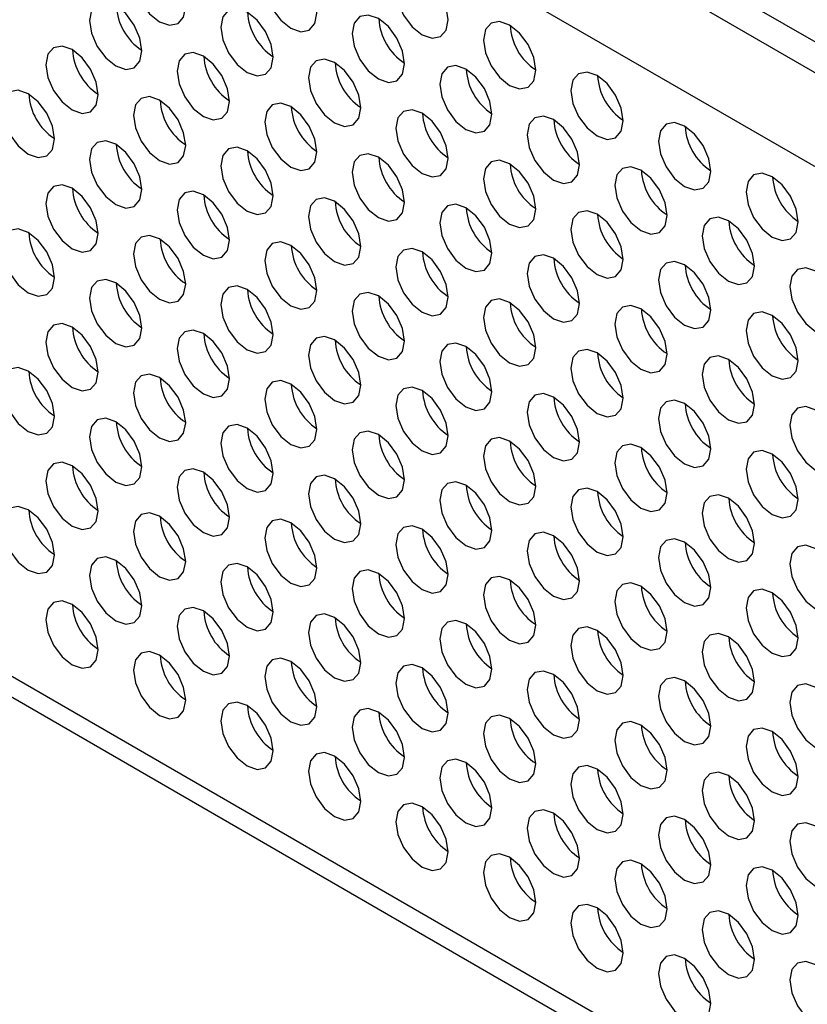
# Model space of a CAD drawing. Header units: millimetres. Extents: x 19 to 844, y 7 to 552.
# Tile 48 of 63: x 583 to 596, y 378 to 394. Entities that reach past the tile are written whole.
import ezdxf

# ---------------------------------------------------------------- set-up
doc = ezdxf.new("R2010")
doc.units = ezdxf.units.MM

msp = doc.modelspace()

# ---------------------------------------------------------------- linework, layer by layer
at = {"color": 7, "linetype": 'Continuous', "lineweight": 25}
for p, q in [((542.87, 424.466), (697.019, 335.477)), ((542.87, 423.97), (697.019, 334.981)), ((696.443, 333.792), (542.198, 422.836)), ((696.443, 318.068), (542.198, 407.112)), ((542.402, 406.662), (696.647, 317.618))]:
    msp.add_line(p, q, dxfattribs=at)
at = {"color": 7, "linetype": 'Continuous', "lineweight": 25, "flags": 128}
for points in [[(585.556, 395.007), (585.395, 395.063), (585.258, 395.037), (585.166, 394.931), (585.134, 394.763), (585.166, 394.558), (585.258, 394.347), (585.395, 394.163), (585.556, 394.032), (585.718, 393.976), (585.855, 394.003), (585.946, 394.108), (585.979, 394.276), (585.946, 394.481), (585.855, 394.692), (585.718, 394.877), (585.556, 395.007)], [(587.678, 394.903), (587.516, 394.959), (587.379, 394.932), (587.288, 394.827), (587.256, 394.659), (587.288, 394.454), (587.379, 394.243), (587.516, 394.058), (587.678, 393.928), (587.839, 393.871), (587.976, 393.898), (588.068, 394.003), (588.1, 394.171), (588.068, 394.376), (587.976, 394.587), (587.839, 394.772), (587.678, 394.903)], [(589.799, 394.798), (589.638, 394.854), (589.501, 394.827), (589.409, 394.722), (589.377, 394.554), (589.409, 394.349), (589.501, 394.138), (589.638, 393.953), (589.799, 393.823), (589.961, 393.767), (590.098, 393.793), (590.189, 393.899), (590.221, 394.067), (590.189, 394.272), (590.098, 394.483), (589.961, 394.667), (589.799, 394.798)], [(584.849, 394.296), (584.688, 394.352), (584.551, 394.325), (584.459, 394.22), (584.427, 394.052), (584.459, 393.847), (584.551, 393.636), (584.688, 393.451), (584.849, 393.321), (585.011, 393.264), (585.148, 393.291), (585.239, 393.396), (585.271, 393.564), (585.239, 393.769), (585.148, 393.98), (585.011, 394.165), (584.849, 394.296)], [(586.971, 394.191), (586.809, 394.247), (586.672, 394.22), (586.581, 394.115), (586.549, 393.947), (586.581, 393.742), (586.672, 393.531), (586.809, 393.346), (586.971, 393.216), (587.132, 393.16), (587.269, 393.186), (587.361, 393.292), (587.393, 393.46), (587.361, 393.665), (587.269, 393.876), (587.132, 394.06), (586.971, 394.191)], [(589.092, 394.086), (588.93, 394.142), (588.793, 394.116), (588.702, 394.01), (588.67, 393.842), (588.702, 393.637), (588.793, 393.426), (588.93, 393.242), (589.092, 393.111), (589.254, 393.055), (589.39, 393.082), (589.482, 393.187), (589.514, 393.355), (589.482, 393.56), (589.39, 393.771), (589.254, 393.956), (589.092, 394.086)], [(591.213, 393.981), (591.052, 394.037), (590.915, 394.011), (590.823, 393.906), (590.791, 393.738), (590.823, 393.532), (590.915, 393.321), (591.052, 393.137), (591.213, 393.006), (591.375, 392.95), (591.512, 392.977), (591.603, 393.082), (591.635, 393.25), (591.603, 393.455), (591.512, 393.666), (591.375, 393.851), (591.213, 393.981)], [(584.142, 393.584), (583.981, 393.64), (583.844, 393.613), (583.752, 393.508), (583.72, 393.34), (583.752, 393.135), (583.844, 392.924), (583.981, 392.739), (584.142, 392.609), (584.304, 392.553), (584.441, 392.579), (584.532, 392.685), (584.564, 392.853), (584.532, 393.058), (584.441, 393.269), (584.304, 393.453), (584.142, 393.584)], [(586.264, 393.479), (586.102, 393.535), (585.965, 393.509), (585.874, 393.403), (585.841, 393.235), (585.874, 393.03), (585.965, 392.819), (586.102, 392.635), (586.264, 392.504), (586.425, 392.448), (586.562, 392.475), (586.654, 392.58), (586.686, 392.748), (586.654, 392.953), (586.562, 393.164), (586.425, 393.349), (586.264, 393.479)], [(588.385, 393.374), (588.223, 393.431), (588.086, 393.404), (587.995, 393.299), (587.963, 393.131), (587.995, 392.925), (588.086, 392.715), (588.223, 392.53), (588.385, 392.399), (588.546, 392.343), (588.683, 392.37), (588.775, 392.475), (588.807, 392.643), (588.775, 392.848), (588.683, 393.059), (588.546, 393.244), (588.385, 393.374)], [(590.506, 393.27), (590.345, 393.326), (590.208, 393.299), (590.116, 393.194), (590.084, 393.026), (590.116, 392.821), (590.208, 392.61), (590.345, 392.425), (590.506, 392.295), (590.668, 392.239), (590.805, 392.265), (590.896, 392.371), (590.928, 392.539), (590.896, 392.744), (590.805, 392.955), (590.668, 393.139), (590.506, 393.27)], [(592.628, 393.165), (592.466, 393.221), (592.329, 393.194), (592.237, 393.089), (592.205, 392.921), (592.237, 392.716), (592.329, 392.505), (592.466, 392.32), (592.628, 392.19), (592.789, 392.134), (592.926, 392.16), (593.018, 392.266), (593.05, 392.434), (593.018, 392.639), (592.926, 392.85), (592.789, 393.035), (592.628, 393.165)], [(583.435, 392.872), (583.274, 392.928), (583.137, 392.902), (583.045, 392.796), (583.013, 392.628), (583.045, 392.423), (583.137, 392.212), (583.274, 392.028), (583.435, 391.897), (583.597, 391.841), (583.734, 391.868), (583.825, 391.973), (583.857, 392.141), (583.825, 392.346), (583.734, 392.557), (583.597, 392.742), (583.435, 392.872)], [(585.556, 392.767), (585.395, 392.824), (585.258, 392.797), (585.166, 392.692), (585.134, 392.524), (585.166, 392.319), (585.258, 392.108), (585.395, 391.923), (585.556, 391.792), (585.718, 391.736), (585.855, 391.763), (585.946, 391.868), (585.979, 392.036), (585.946, 392.241), (585.855, 392.452), (585.718, 392.637), (585.556, 392.767)], [(587.678, 392.663), (587.516, 392.719), (587.379, 392.692), (587.288, 392.587), (587.256, 392.419), (587.288, 392.214), (587.379, 392.003), (587.516, 391.818), (587.678, 391.688), (587.839, 391.632), (587.976, 391.658), (588.068, 391.764), (588.1, 391.932), (588.068, 392.137), (587.976, 392.348), (587.839, 392.532), (587.678, 392.663)], [(589.799, 392.558), (589.638, 392.614), (589.501, 392.587), (589.409, 392.482), (589.377, 392.314), (589.409, 392.109), (589.501, 391.898), (589.638, 391.713), (589.799, 391.583), (589.961, 391.527), (590.098, 391.553), (590.189, 391.659), (590.221, 391.827), (590.189, 392.032), (590.098, 392.243), (589.961, 392.428), (589.799, 392.558)], [(591.92, 392.453), (591.759, 392.509), (591.622, 392.483), (591.53, 392.378), (591.498, 392.21), (591.53, 392.004), (591.622, 391.793), (591.759, 391.609), (591.92, 391.478), (592.082, 391.422), (592.219, 391.449), (592.31, 391.554), (592.343, 391.722), (592.31, 391.927), (592.219, 392.138), (592.082, 392.323), (591.92, 392.453)], [(594.042, 392.348), (593.88, 392.405), (593.743, 392.378), (593.652, 392.273), (593.62, 392.105), (593.652, 391.9), (593.743, 391.689), (593.88, 391.504), (594.042, 391.374), (594.203, 391.317), (594.34, 391.344), (594.432, 391.449), (594.464, 391.617), (594.432, 391.822), (594.34, 392.033), (594.203, 392.218), (594.042, 392.348)], [(584.849, 392.056), (584.688, 392.112), (584.551, 392.085), (584.459, 391.98), (584.427, 391.812), (584.459, 391.607), (584.551, 391.396), (584.688, 391.211), (584.849, 391.081), (585.011, 391.025), (585.148, 391.051), (585.239, 391.157), (585.271, 391.325), (585.239, 391.53), (585.148, 391.741), (585.011, 391.925), (584.849, 392.056)], [(586.971, 391.951), (586.809, 392.007), (586.672, 391.981), (586.581, 391.875), (586.549, 391.707), (586.581, 391.502), (586.672, 391.291), (586.809, 391.106), (586.971, 390.976), (587.132, 390.92), (587.269, 390.947), (587.361, 391.052), (587.393, 391.22), (587.361, 391.425), (587.269, 391.636), (587.132, 391.821), (586.971, 391.951)], [(589.092, 391.846), (588.93, 391.903), (588.793, 391.876), (588.702, 391.771), (588.67, 391.603), (588.702, 391.397), (588.793, 391.186), (588.93, 391.002), (589.092, 390.871), (589.254, 390.815), (589.39, 390.842), (589.482, 390.947), (589.514, 391.115), (589.482, 391.32), (589.39, 391.531), (589.254, 391.716), (589.092, 391.846)], [(591.213, 391.742), (591.052, 391.798), (590.915, 391.771), (590.823, 391.666), (590.791, 391.498), (590.823, 391.293), (590.915, 391.082), (591.052, 390.897), (591.213, 390.767), (591.375, 390.71), (591.512, 390.737), (591.603, 390.842), (591.635, 391.01), (591.603, 391.215), (591.512, 391.426), (591.375, 391.611), (591.213, 391.742)], [(593.335, 391.637), (593.173, 391.693), (593.036, 391.666), (592.945, 391.561), (592.912, 391.393), (592.945, 391.188), (593.036, 390.977), (593.173, 390.792), (593.335, 390.662), (593.496, 390.606), (593.633, 390.632), (593.725, 390.738), (593.757, 390.906), (593.725, 391.111), (593.633, 391.322), (593.496, 391.507), (593.335, 391.637)], [(595.456, 391.532), (595.294, 391.588), (595.157, 391.562), (595.066, 391.456), (595.034, 391.288), (595.066, 391.083), (595.157, 390.872), (595.294, 390.688), (595.456, 390.557), (595.617, 390.501), (595.754, 390.528), (595.846, 390.633), (595.878, 390.801), (595.846, 391.006), (595.754, 391.217), (595.617, 391.402), (595.456, 391.532)], [(584.142, 391.344), (583.981, 391.4), (583.844, 391.374), (583.752, 391.268), (583.72, 391.1), (583.752, 390.895), (583.844, 390.684), (583.981, 390.499), (584.142, 390.369), (584.304, 390.313), (584.441, 390.34), (584.532, 390.445), (584.564, 390.613), (584.532, 390.818), (584.441, 391.029), (584.304, 391.214), (584.142, 391.344)], [(586.264, 391.239), (586.102, 391.296), (585.965, 391.269), (585.874, 391.164), (585.841, 390.996), (585.874, 390.791), (585.965, 390.58), (586.102, 390.395), (586.264, 390.264), (586.425, 390.208), (586.562, 390.235), (586.654, 390.34), (586.686, 390.508), (586.654, 390.713), (586.562, 390.924), (586.425, 391.109), (586.264, 391.239)], [(588.385, 391.135), (588.223, 391.191), (588.086, 391.164), (587.995, 391.059), (587.963, 390.891), (587.995, 390.686), (588.086, 390.475), (588.223, 390.29), (588.385, 390.16), (588.546, 390.103), (588.683, 390.13), (588.775, 390.235), (588.807, 390.403), (588.775, 390.609), (588.683, 390.819), (588.546, 391.004), (588.385, 391.135)], [(590.506, 391.03), (590.345, 391.086), (590.208, 391.059), (590.116, 390.954), (590.084, 390.786), (590.116, 390.581), (590.208, 390.37), (590.345, 390.185), (590.506, 390.055), (590.668, 389.999), (590.805, 390.025), (590.896, 390.131), (590.928, 390.299), (590.896, 390.504), (590.805, 390.715), (590.668, 390.9), (590.506, 391.03)], [(592.628, 390.925), (592.466, 390.981), (592.329, 390.955), (592.237, 390.849), (592.205, 390.681), (592.237, 390.476), (592.329, 390.265), (592.466, 390.081), (592.628, 389.95), (592.789, 389.894), (592.926, 389.921), (593.018, 390.026), (593.05, 390.194), (593.018, 390.399), (592.926, 390.61), (592.789, 390.795), (592.628, 390.925)], [(594.749, 390.82), (594.587, 390.877), (594.45, 390.85), (594.359, 390.745), (594.327, 390.577), (594.359, 390.372), (594.45, 390.161), (594.587, 389.976), (594.749, 389.846), (594.91, 389.789), (595.047, 389.816), (595.139, 389.921), (595.171, 390.089), (595.139, 390.294), (595.047, 390.505), (594.91, 390.69), (594.749, 390.82)], [(583.435, 390.632), (583.274, 390.689), (583.137, 390.662), (583.045, 390.557), (583.013, 390.389), (583.045, 390.184), (583.137, 389.973), (583.274, 389.788), (583.435, 389.657), (583.597, 389.601), (583.734, 389.628), (583.825, 389.733), (583.857, 389.901), (583.825, 390.106), (583.734, 390.317), (583.597, 390.502), (583.435, 390.632)], [(585.556, 390.528), (585.395, 390.584), (585.258, 390.557), (585.166, 390.452), (585.134, 390.284), (585.166, 390.079), (585.258, 389.868), (585.395, 389.683), (585.556, 389.553), (585.718, 389.497), (585.855, 389.523), (585.946, 389.628), (585.979, 389.796), (585.946, 390.002), (585.855, 390.213), (585.718, 390.397), (585.556, 390.528)], [(587.678, 390.423), (587.516, 390.479), (587.379, 390.453), (587.288, 390.347), (587.256, 390.179), (587.288, 389.974), (587.379, 389.763), (587.516, 389.578), (587.678, 389.448), (587.839, 389.392), (587.976, 389.418), (588.068, 389.524), (588.1, 389.692), (588.068, 389.897), (587.976, 390.108), (587.839, 390.293), (587.678, 390.423)], [(589.799, 390.318), (589.638, 390.374), (589.501, 390.348), (589.409, 390.242), (589.377, 390.074), (589.409, 389.869), (589.501, 389.658), (589.638, 389.474), (589.799, 389.343), (589.961, 389.287), (590.098, 389.314), (590.189, 389.419), (590.221, 389.587), (590.189, 389.792), (590.098, 390.003), (589.961, 390.188), (589.799, 390.318)], [(591.92, 390.214), (591.759, 390.27), (591.622, 390.243), (591.53, 390.138), (591.498, 389.97), (591.53, 389.765), (591.622, 389.554), (591.759, 389.369), (591.92, 389.239), (592.082, 389.182), (592.219, 389.209), (592.31, 389.314), (592.343, 389.482), (592.31, 389.687), (592.219, 389.898), (592.082, 390.083), (591.92, 390.214)], [(594.042, 390.109), (593.88, 390.165), (593.743, 390.138), (593.652, 390.033), (593.62, 389.865), (593.652, 389.66), (593.743, 389.449), (593.88, 389.264), (594.042, 389.134), (594.203, 389.078), (594.34, 389.104), (594.432, 389.21), (594.464, 389.378), (594.432, 389.583), (594.34, 389.794), (594.203, 389.978), (594.042, 390.109)], [(596.163, 390.004), (596.001, 390.06), (595.865, 390.034), (595.773, 389.928), (595.741, 389.76), (595.773, 389.555), (595.865, 389.344), (596.001, 389.159), (596.163, 389.029), (596.325, 388.973), (596.462, 389), (596.553, 389.105), (596.585, 389.273), (596.553, 389.478), (596.462, 389.689), (596.325, 389.874), (596.163, 390.004)], [(584.849, 389.816), (584.688, 389.872), (584.551, 389.846), (584.459, 389.74), (584.427, 389.572), (584.459, 389.367), (584.551, 389.156), (584.688, 388.971), (584.849, 388.841), (585.011, 388.785), (585.148, 388.812), (585.239, 388.917), (585.271, 389.085), (585.239, 389.29), (585.148, 389.501), (585.011, 389.686), (584.849, 389.816)], [(586.971, 389.711), (586.809, 389.767), (586.672, 389.741), (586.581, 389.635), (586.549, 389.467), (586.581, 389.262), (586.672, 389.051), (586.809, 388.867), (586.971, 388.736), (587.132, 388.68), (587.269, 388.707), (587.361, 388.812), (587.393, 388.98), (587.361, 389.185), (587.269, 389.396), (587.132, 389.581), (586.971, 389.711)], [(589.092, 389.607), (588.93, 389.663), (588.793, 389.636), (588.702, 389.531), (588.67, 389.363), (588.702, 389.158), (588.793, 388.947), (588.93, 388.762), (589.092, 388.632), (589.254, 388.575), (589.39, 388.602), (589.482, 388.707), (589.514, 388.875), (589.482, 389.081), (589.39, 389.291), (589.254, 389.476), (589.092, 389.607)], [(591.213, 389.502), (591.052, 389.558), (590.915, 389.531), (590.823, 389.426), (590.791, 389.258), (590.823, 389.053), (590.915, 388.842), (591.052, 388.657), (591.213, 388.527), (591.375, 388.471), (591.512, 388.497), (591.603, 388.603), (591.635, 388.771), (591.603, 388.976), (591.512, 389.187), (591.375, 389.371), (591.213, 389.502)], [(593.335, 389.397), (593.173, 389.453), (593.036, 389.427), (592.945, 389.321), (592.912, 389.153), (592.945, 388.948), (593.036, 388.737), (593.173, 388.553), (593.335, 388.422), (593.496, 388.366), (593.633, 388.393), (593.725, 388.498), (593.757, 388.666), (593.725, 388.871), (593.633, 389.082), (593.496, 389.267), (593.335, 389.397)], [(595.456, 389.292), (595.294, 389.348), (595.157, 389.322), (595.066, 389.217), (595.034, 389.049), (595.066, 388.843), (595.157, 388.632), (595.294, 388.448), (595.456, 388.317), (595.617, 388.261), (595.754, 388.288), (595.846, 388.393), (595.878, 388.561), (595.846, 388.766), (595.754, 388.977), (595.617, 389.162), (595.456, 389.292)], [(584.142, 389.104), (583.981, 389.16), (583.844, 389.134), (583.752, 389.028), (583.72, 388.86), (583.752, 388.655), (583.844, 388.444), (583.981, 388.26), (584.142, 388.129), (584.304, 388.073), (584.441, 388.1), (584.532, 388.205), (584.564, 388.373), (584.532, 388.578), (584.441, 388.789), (584.304, 388.974), (584.142, 389.104)], [(586.264, 389), (586.102, 389.056), (585.965, 389.029), (585.874, 388.924), (585.841, 388.756), (585.874, 388.551), (585.965, 388.34), (586.102, 388.155), (586.264, 388.025), (586.425, 387.969), (586.562, 387.995), (586.654, 388.1), (586.686, 388.268), (586.654, 388.474), (586.562, 388.685), (586.425, 388.869), (586.264, 389)], [(588.385, 388.895), (588.223, 388.951), (588.086, 388.924), (587.995, 388.819), (587.963, 388.651), (587.995, 388.446), (588.086, 388.235), (588.223, 388.05), (588.385, 387.92), (588.546, 387.864), (588.683, 387.89), (588.775, 387.996), (588.807, 388.164), (588.775, 388.369), (588.683, 388.58), (588.546, 388.764), (588.385, 388.895)], [(590.506, 388.79), (590.345, 388.846), (590.208, 388.82), (590.116, 388.714), (590.084, 388.546), (590.116, 388.341), (590.208, 388.13), (590.345, 387.946), (590.506, 387.815), (590.668, 387.759), (590.805, 387.786), (590.896, 387.891), (590.928, 388.059), (590.896, 388.264), (590.805, 388.475), (590.668, 388.66), (590.506, 388.79)], [(592.628, 388.685), (592.466, 388.742), (592.329, 388.715), (592.237, 388.61), (592.205, 388.442), (592.237, 388.236), (592.329, 388.026), (592.466, 387.841), (592.628, 387.71), (592.789, 387.654), (592.926, 387.681), (593.018, 387.786), (593.05, 387.954), (593.018, 388.159), (592.926, 388.37), (592.789, 388.555), (592.628, 388.685)], [(594.749, 388.581), (594.587, 388.637), (594.45, 388.61), (594.359, 388.505), (594.327, 388.337), (594.359, 388.132), (594.45, 387.921), (594.587, 387.736), (594.749, 387.606), (594.91, 387.55), (595.047, 387.576), (595.139, 387.682), (595.171, 387.85), (595.139, 388.055), (595.047, 388.266), (594.91, 388.45), (594.749, 388.581)], [(583.435, 388.393), (583.274, 388.449), (583.137, 388.422), (583.045, 388.317), (583.013, 388.149), (583.045, 387.944), (583.137, 387.733), (583.274, 387.548), (583.435, 387.418), (583.597, 387.362), (583.734, 387.388), (583.825, 387.493), (583.857, 387.661), (583.825, 387.867), (583.734, 388.078), (583.597, 388.262), (583.435, 388.393)], [(585.556, 388.288), (585.395, 388.344), (585.258, 388.317), (585.166, 388.212), (585.134, 388.044), (585.166, 387.839), (585.258, 387.628), (585.395, 387.443), (585.556, 387.313), (585.718, 387.257), (585.855, 387.283), (585.946, 387.389), (585.979, 387.557), (585.946, 387.762), (585.855, 387.973), (585.718, 388.157), (585.556, 388.288)], [(587.678, 388.183), (587.516, 388.239), (587.379, 388.213), (587.288, 388.107), (587.256, 387.939), (587.288, 387.734), (587.379, 387.523), (587.516, 387.339), (587.678, 387.208), (587.839, 387.152), (587.976, 387.179), (588.068, 387.284), (588.1, 387.452), (588.068, 387.657), (587.976, 387.868), (587.839, 388.053), (587.678, 388.183)], [(589.799, 388.078), (589.638, 388.135), (589.501, 388.108), (589.409, 388.003), (589.377, 387.835), (589.409, 387.63), (589.501, 387.419), (589.638, 387.234), (589.799, 387.103), (589.961, 387.047), (590.098, 387.074), (590.189, 387.179), (590.221, 387.347), (590.189, 387.552), (590.098, 387.763), (589.961, 387.948), (589.799, 388.078)], [(591.92, 387.974), (591.759, 388.03), (591.622, 388.003), (591.53, 387.898), (591.498, 387.73), (591.53, 387.525), (591.622, 387.314), (591.759, 387.129), (591.92, 386.999), (592.082, 386.943), (592.219, 386.969), (592.31, 387.075), (592.343, 387.243), (592.31, 387.448), (592.219, 387.659), (592.082, 387.843), (591.92, 387.974)], [(594.042, 387.869), (593.88, 387.925), (593.743, 387.898), (593.652, 387.793), (593.62, 387.625), (593.652, 387.42), (593.743, 387.209), (593.88, 387.024), (594.042, 386.894), (594.203, 386.838), (594.34, 386.864), (594.432, 386.97), (594.464, 387.138), (594.432, 387.343), (594.34, 387.554), (594.203, 387.739), (594.042, 387.869)], [(596.163, 387.764), (596.001, 387.82), (595.865, 387.794), (595.773, 387.689), (595.741, 387.521), (595.773, 387.315), (595.865, 387.104), (596.001, 386.92), (596.163, 386.789), (596.325, 386.733), (596.462, 386.76), (596.553, 386.865), (596.585, 387.033), (596.553, 387.238), (596.462, 387.449), (596.325, 387.634), (596.163, 387.764)], [(584.849, 387.576), (584.688, 387.632), (584.551, 387.606), (584.459, 387.5), (584.427, 387.332), (584.459, 387.127), (584.551, 386.916), (584.688, 386.732), (584.849, 386.601), (585.011, 386.545), (585.148, 386.572), (585.239, 386.677), (585.271, 386.845), (585.239, 387.05), (585.148, 387.261), (585.011, 387.446), (584.849, 387.576)], [(586.971, 387.471), (586.809, 387.528), (586.672, 387.501), (586.581, 387.396), (586.549, 387.228), (586.581, 387.023), (586.672, 386.812), (586.809, 386.627), (586.971, 386.497), (587.132, 386.44), (587.269, 386.467), (587.361, 386.572), (587.393, 386.74), (587.361, 386.945), (587.269, 387.156), (587.132, 387.341), (586.971, 387.471)], [(589.092, 387.367), (588.93, 387.423), (588.793, 387.396), (588.702, 387.291), (588.67, 387.123), (588.702, 386.918), (588.793, 386.707), (588.93, 386.522), (589.092, 386.392), (589.254, 386.336), (589.39, 386.362), (589.482, 386.468), (589.514, 386.636), (589.482, 386.841), (589.39, 387.052), (589.254, 387.236), (589.092, 387.367)], [(591.213, 387.262), (591.052, 387.318), (590.915, 387.292), (590.823, 387.186), (590.791, 387.018), (590.823, 386.813), (590.915, 386.602), (591.052, 386.417), (591.213, 386.287), (591.375, 386.231), (591.512, 386.258), (591.603, 386.363), (591.635, 386.531), (591.603, 386.736), (591.512, 386.947), (591.375, 387.132), (591.213, 387.262)], [(593.335, 387.157), (593.173, 387.214), (593.036, 387.187), (592.945, 387.082), (592.912, 386.914), (592.945, 386.708), (593.036, 386.498), (593.173, 386.313), (593.335, 386.182), (593.496, 386.126), (593.633, 386.153), (593.725, 386.258), (593.757, 386.426), (593.725, 386.631), (593.633, 386.842), (593.496, 387.027), (593.335, 387.157)], [(595.456, 387.053), (595.294, 387.109), (595.157, 387.082), (595.066, 386.977), (595.034, 386.809), (595.066, 386.604), (595.157, 386.393), (595.294, 386.208), (595.456, 386.078), (595.617, 386.021), (595.754, 386.048), (595.846, 386.153), (595.878, 386.321), (595.846, 386.526), (595.754, 386.737), (595.617, 386.922), (595.456, 387.053)], [(584.142, 386.864), (583.981, 386.921), (583.844, 386.894), (583.752, 386.789), (583.72, 386.621), (583.752, 386.416), (583.844, 386.205), (583.981, 386.02), (584.142, 385.89), (584.304, 385.833), (584.441, 385.86), (584.532, 385.965), (584.564, 386.133), (584.532, 386.338), (584.441, 386.549), (584.304, 386.734), (584.142, 386.864)], [(586.264, 386.76), (586.102, 386.816), (585.965, 386.789), (585.874, 386.684), (585.841, 386.516), (585.874, 386.311), (585.965, 386.1), (586.102, 385.915), (586.264, 385.785), (586.425, 385.729), (586.562, 385.755), (586.654, 385.861), (586.686, 386.029), (586.654, 386.234), (586.562, 386.445), (586.425, 386.629), (586.264, 386.76)], [(588.385, 386.655), (588.223, 386.711), (588.086, 386.685), (587.995, 386.579), (587.963, 386.411), (587.995, 386.206), (588.086, 385.995), (588.223, 385.81), (588.385, 385.68), (588.546, 385.624), (588.683, 385.651), (588.775, 385.756), (588.807, 385.924), (588.775, 386.129), (588.683, 386.34), (588.546, 386.525), (588.385, 386.655)], [(590.506, 386.55), (590.345, 386.607), (590.208, 386.58), (590.116, 386.475), (590.084, 386.307), (590.116, 386.102), (590.208, 385.891), (590.345, 385.706), (590.506, 385.575), (590.668, 385.519), (590.805, 385.546), (590.896, 385.651), (590.928, 385.819), (590.896, 386.024), (590.805, 386.235), (590.668, 386.42), (590.506, 386.55)], [(592.628, 386.446), (592.466, 386.502), (592.329, 386.475), (592.237, 386.37), (592.205, 386.202), (592.237, 385.997), (592.329, 385.786), (592.466, 385.601), (592.628, 385.471), (592.789, 385.414), (592.926, 385.441), (593.018, 385.546), (593.05, 385.714), (593.018, 385.92), (592.926, 386.13), (592.789, 386.315), (592.628, 386.446)], [(594.749, 386.341), (594.587, 386.397), (594.45, 386.37), (594.359, 386.265), (594.327, 386.097), (594.359, 385.892), (594.45, 385.681), (594.587, 385.496), (594.749, 385.366), (594.91, 385.31), (595.047, 385.336), (595.139, 385.442), (595.171, 385.61), (595.139, 385.815), (595.047, 386.026), (594.91, 386.211), (594.749, 386.341)], [(583.435, 386.153), (583.274, 386.209), (583.137, 386.182), (583.045, 386.077), (583.013, 385.909), (583.045, 385.704), (583.137, 385.493), (583.274, 385.308), (583.435, 385.178), (583.597, 385.122), (583.734, 385.148), (583.825, 385.254), (583.857, 385.422), (583.825, 385.627), (583.734, 385.838), (583.597, 386.023), (583.435, 386.153)], [(585.556, 386.048), (585.395, 386.104), (585.258, 386.078), (585.166, 385.972), (585.134, 385.804), (585.166, 385.599), (585.258, 385.388), (585.395, 385.204), (585.556, 385.073), (585.718, 385.017), (585.855, 385.044), (585.946, 385.149), (585.979, 385.317), (585.946, 385.522), (585.855, 385.733), (585.718, 385.918), (585.556, 386.048)], [(587.678, 385.943), (587.516, 386), (587.379, 385.973), (587.288, 385.868), (587.256, 385.7), (587.288, 385.495), (587.379, 385.284), (587.516, 385.099), (587.678, 384.968), (587.839, 384.912), (587.976, 384.939), (588.068, 385.044), (588.1, 385.212), (588.068, 385.417), (587.976, 385.628), (587.839, 385.813), (587.678, 385.943)], [(589.799, 385.839), (589.638, 385.895), (589.501, 385.868), (589.409, 385.763), (589.377, 385.595), (589.409, 385.39), (589.501, 385.179), (589.638, 384.994), (589.799, 384.864), (589.961, 384.808), (590.098, 384.834), (590.189, 384.939), (590.221, 385.107), (590.189, 385.313), (590.098, 385.524), (589.961, 385.708), (589.799, 385.839)], [(591.92, 385.734), (591.759, 385.79), (591.622, 385.764), (591.53, 385.658), (591.498, 385.49), (591.53, 385.285), (591.622, 385.074), (591.759, 384.889), (591.92, 384.759), (592.082, 384.703), (592.219, 384.729), (592.31, 384.835), (592.343, 385.003), (592.31, 385.208), (592.219, 385.419), (592.082, 385.604), (591.92, 385.734)], [(594.042, 385.629), (593.88, 385.685), (593.743, 385.659), (593.652, 385.553), (593.62, 385.385), (593.652, 385.18), (593.743, 384.969), (593.88, 384.785), (594.042, 384.654), (594.203, 384.598), (594.34, 384.625), (594.432, 384.73), (594.464, 384.898), (594.432, 385.103), (594.34, 385.314), (594.203, 385.499), (594.042, 385.629)], [(596.163, 385.525), (596.001, 385.581), (595.865, 385.554), (595.773, 385.449), (595.741, 385.281), (595.773, 385.076), (595.865, 384.865), (596.001, 384.68), (596.163, 384.55), (596.325, 384.493), (596.462, 384.52), (596.553, 384.625), (596.585, 384.793), (596.553, 384.998), (596.462, 385.209), (596.325, 385.394), (596.163, 385.525)], [(584.849, 385.336), (584.688, 385.393), (584.551, 385.366), (584.459, 385.261), (584.427, 385.093), (584.459, 384.888), (584.551, 384.677), (584.688, 384.492), (584.849, 384.362), (585.011, 384.305), (585.148, 384.332), (585.239, 384.437), (585.271, 384.605), (585.239, 384.81), (585.148, 385.021), (585.011, 385.206), (584.849, 385.336)], [(586.971, 385.232), (586.809, 385.288), (586.672, 385.261), (586.581, 385.156), (586.549, 384.988), (586.581, 384.783), (586.672, 384.572), (586.809, 384.387), (586.971, 384.257), (587.132, 384.201), (587.269, 384.227), (587.361, 384.333), (587.393, 384.501), (587.361, 384.706), (587.269, 384.917), (587.132, 385.101), (586.971, 385.232)], [(589.092, 385.127), (588.93, 385.183), (588.793, 385.157), (588.702, 385.051), (588.67, 384.883), (588.702, 384.678), (588.793, 384.467), (588.93, 384.282), (589.092, 384.152), (589.254, 384.096), (589.39, 384.123), (589.482, 384.228), (589.514, 384.396), (589.482, 384.601), (589.39, 384.812), (589.254, 384.997), (589.092, 385.127)], [(591.213, 385.022), (591.052, 385.078), (590.915, 385.052), (590.823, 384.946), (590.791, 384.778), (590.823, 384.573), (590.915, 384.362), (591.052, 384.178), (591.213, 384.047), (591.375, 383.991), (591.512, 384.018), (591.603, 384.123), (591.635, 384.291), (591.603, 384.496), (591.512, 384.707), (591.375, 384.892), (591.213, 385.022)], [(593.335, 384.918), (593.173, 384.974), (593.036, 384.947), (592.945, 384.842), (592.912, 384.674), (592.945, 384.469), (593.036, 384.258), (593.173, 384.073), (593.335, 383.943), (593.496, 383.886), (593.633, 383.913), (593.725, 384.018), (593.757, 384.186), (593.725, 384.392), (593.633, 384.602), (593.496, 384.787), (593.335, 384.918)], [(595.456, 384.813), (595.294, 384.869), (595.157, 384.842), (595.066, 384.737), (595.034, 384.569), (595.066, 384.364), (595.157, 384.153), (595.294, 383.968), (595.456, 383.838), (595.617, 383.782), (595.754, 383.808), (595.846, 383.914), (595.878, 384.082), (595.846, 384.287), (595.754, 384.498), (595.617, 384.682), (595.456, 384.813)], [(584.142, 384.625), (583.981, 384.681), (583.844, 384.654), (583.752, 384.549), (583.72, 384.381), (583.752, 384.176), (583.844, 383.965), (583.981, 383.78), (584.142, 383.65), (584.304, 383.594), (584.441, 383.62), (584.532, 383.726), (584.564, 383.894), (584.532, 384.099), (584.441, 384.31), (584.304, 384.494), (584.142, 384.625)], [(586.264, 384.52), (586.102, 384.576), (585.965, 384.55), (585.874, 384.444), (585.841, 384.276), (585.874, 384.071), (585.965, 383.86), (586.102, 383.675), (586.264, 383.545), (586.425, 383.489), (586.562, 383.516), (586.654, 383.621), (586.686, 383.789), (586.654, 383.994), (586.562, 384.205), (586.425, 384.39), (586.264, 384.52)], [(588.385, 384.415), (588.223, 384.471), (588.086, 384.445), (587.995, 384.339), (587.963, 384.171), (587.995, 383.966), (588.086, 383.755), (588.223, 383.571), (588.385, 383.44), (588.546, 383.384), (588.683, 383.411), (588.775, 383.516), (588.807, 383.684), (588.775, 383.889), (588.683, 384.1), (588.546, 384.285), (588.385, 384.415)], [(590.506, 384.311), (590.345, 384.367), (590.208, 384.34), (590.116, 384.235), (590.084, 384.067), (590.116, 383.862), (590.208, 383.651), (590.345, 383.466), (590.506, 383.336), (590.668, 383.28), (590.805, 383.306), (590.896, 383.411), (590.928, 383.579), (590.896, 383.785), (590.805, 383.996), (590.668, 384.18), (590.506, 384.311)], [(592.628, 384.206), (592.466, 384.262), (592.329, 384.235), (592.237, 384.13), (592.205, 383.962), (592.237, 383.757), (592.329, 383.546), (592.466, 383.361), (592.628, 383.231), (592.789, 383.175), (592.926, 383.201), (593.018, 383.307), (593.05, 383.475), (593.018, 383.68), (592.926, 383.891), (592.789, 384.075), (592.628, 384.206)], [(594.749, 384.101), (594.587, 384.157), (594.45, 384.131), (594.359, 384.025), (594.327, 383.857), (594.359, 383.652), (594.45, 383.441), (594.587, 383.257), (594.749, 383.126), (594.91, 383.07), (595.047, 383.097), (595.139, 383.202), (595.171, 383.37), (595.139, 383.575), (595.047, 383.786), (594.91, 383.971), (594.749, 384.101)], [(585.556, 383.808), (585.395, 383.864), (585.258, 383.838), (585.166, 383.733), (585.134, 383.565), (585.166, 383.359), (585.258, 383.148), (585.395, 382.964), (585.556, 382.833), (585.718, 382.777), (585.855, 382.804), (585.946, 382.909), (585.979, 383.077), (585.946, 383.282), (585.855, 383.493), (585.718, 383.678), (585.556, 383.808)], [(587.678, 383.704), (587.516, 383.76), (587.379, 383.733), (587.288, 383.628), (587.256, 383.46), (587.288, 383.255), (587.379, 383.044), (587.516, 382.859), (587.678, 382.729), (587.839, 382.673), (587.976, 382.699), (588.068, 382.805), (588.1, 382.972), (588.068, 383.178), (587.976, 383.389), (587.839, 383.573), (587.678, 383.704)], [(589.799, 383.599), (589.638, 383.655), (589.501, 383.628), (589.409, 383.523), (589.377, 383.355), (589.409, 383.15), (589.501, 382.939), (589.638, 382.754), (589.799, 382.624), (589.961, 382.568), (590.098, 382.594), (590.189, 382.7), (590.221, 382.868), (590.189, 383.073), (590.098, 383.284), (589.961, 383.468), (589.799, 383.599)], [(591.92, 383.494), (591.759, 383.55), (591.622, 383.524), (591.53, 383.418), (591.498, 383.25), (591.53, 383.045), (591.622, 382.834), (591.759, 382.65), (591.92, 382.519), (592.082, 382.463), (592.219, 382.49), (592.31, 382.595), (592.343, 382.763), (592.31, 382.968), (592.219, 383.179), (592.082, 383.364), (591.92, 383.494)], [(594.042, 383.389), (593.88, 383.446), (593.743, 383.419), (593.652, 383.314), (593.62, 383.146), (593.652, 382.941), (593.743, 382.73), (593.88, 382.545), (594.042, 382.414), (594.203, 382.358), (594.34, 382.385), (594.432, 382.49), (594.464, 382.658), (594.432, 382.863), (594.34, 383.074), (594.203, 383.259), (594.042, 383.389)], [(596.163, 383.285), (596.001, 383.341), (595.865, 383.314), (595.773, 383.209), (595.741, 383.041), (595.773, 382.836), (595.865, 382.625), (596.001, 382.44), (596.163, 382.31), (596.325, 382.254), (596.462, 382.28), (596.553, 382.386), (596.585, 382.554), (596.553, 382.759), (596.462, 382.97), (596.325, 383.154), (596.163, 383.285)], [(586.971, 382.992), (586.809, 383.048), (586.672, 383.021), (586.581, 382.916), (586.549, 382.748), (586.581, 382.543), (586.672, 382.332), (586.809, 382.147), (586.971, 382.017), (587.132, 381.961), (587.269, 381.987), (587.361, 382.093), (587.393, 382.261), (587.361, 382.466), (587.269, 382.677), (587.132, 382.862), (586.971, 382.992)], [(589.092, 382.887), (588.93, 382.943), (588.793, 382.917), (588.702, 382.811), (588.67, 382.643), (588.702, 382.438), (588.793, 382.227), (588.93, 382.043), (589.092, 381.912), (589.254, 381.856), (589.39, 381.883), (589.482, 381.988), (589.514, 382.156), (589.482, 382.361), (589.39, 382.572), (589.254, 382.757), (589.092, 382.887)], [(591.213, 382.782), (591.052, 382.839), (590.915, 382.812), (590.823, 382.707), (590.791, 382.539), (590.823, 382.334), (590.915, 382.123), (591.052, 381.938), (591.213, 381.808), (591.375, 381.751), (591.512, 381.778), (591.603, 381.883), (591.635, 382.051), (591.603, 382.256), (591.512, 382.467), (591.375, 382.652), (591.213, 382.782)], [(593.335, 382.678), (593.173, 382.734), (593.036, 382.707), (592.945, 382.602), (592.912, 382.434), (592.945, 382.229), (593.036, 382.018), (593.173, 381.833), (593.335, 381.703), (593.496, 381.647), (593.633, 381.673), (593.725, 381.779), (593.757, 381.947), (593.725, 382.152), (593.633, 382.363), (593.496, 382.547), (593.335, 382.678)], [(595.456, 382.573), (595.294, 382.629), (595.157, 382.603), (595.066, 382.497), (595.034, 382.329), (595.066, 382.124), (595.157, 381.913), (595.294, 381.728), (595.456, 381.598), (595.617, 381.542), (595.754, 381.569), (595.846, 381.674), (595.878, 381.842), (595.846, 382.047), (595.754, 382.258), (595.617, 382.443), (595.456, 382.573)], [(588.385, 382.176), (588.223, 382.232), (588.086, 382.205), (587.995, 382.1), (587.963, 381.932), (587.995, 381.727), (588.086, 381.516), (588.223, 381.331), (588.385, 381.201), (588.546, 381.144), (588.683, 381.171), (588.775, 381.276), (588.807, 381.444), (588.775, 381.649), (588.683, 381.86), (588.546, 382.045), (588.385, 382.176)], [(590.506, 382.071), (590.345, 382.127), (590.208, 382.1), (590.116, 381.995), (590.084, 381.827), (590.116, 381.622), (590.208, 381.411), (590.345, 381.226), (590.506, 381.096), (590.668, 381.04), (590.805, 381.066), (590.896, 381.172), (590.928, 381.34), (590.896, 381.545), (590.805, 381.756), (590.668, 381.94), (590.506, 382.071)], [(592.628, 381.966), (592.466, 382.022), (592.329, 381.996), (592.237, 381.89), (592.205, 381.722), (592.237, 381.517), (592.329, 381.306), (592.466, 381.121), (592.628, 380.991), (592.789, 380.935), (592.926, 380.962), (593.018, 381.067), (593.05, 381.235), (593.018, 381.44), (592.926, 381.651), (592.789, 381.836), (592.628, 381.966)], [(594.749, 381.861), (594.587, 381.918), (594.45, 381.891), (594.359, 381.786), (594.327, 381.618), (594.359, 381.413), (594.45, 381.202), (594.587, 381.017), (594.749, 380.886), (594.91, 380.83), (595.047, 380.857), (595.139, 380.962), (595.171, 381.13), (595.139, 381.335), (595.047, 381.546), (594.91, 381.731), (594.749, 381.861)], [(589.799, 381.359), (589.638, 381.415), (589.501, 381.389), (589.409, 381.283), (589.377, 381.115), (589.409, 380.91), (589.501, 380.699), (589.638, 380.515), (589.799, 380.384), (589.961, 380.328), (590.098, 380.355), (590.189, 380.46), (590.221, 380.628), (590.189, 380.833), (590.098, 381.044), (589.961, 381.229), (589.799, 381.359)], [(591.92, 381.254), (591.759, 381.311), (591.622, 381.284), (591.53, 381.179), (591.498, 381.011), (591.53, 380.806), (591.622, 380.595), (591.759, 380.41), (591.92, 380.279), (592.082, 380.223), (592.219, 380.25), (592.31, 380.355), (592.343, 380.523), (592.31, 380.728), (592.219, 380.939), (592.082, 381.124), (591.92, 381.254)], [(594.042, 381.15), (593.88, 381.206), (593.743, 381.179), (593.652, 381.074), (593.62, 380.906), (593.652, 380.701), (593.743, 380.49), (593.88, 380.305), (594.042, 380.175), (594.203, 380.119), (594.34, 380.145), (594.432, 380.25), (594.464, 380.418), (594.432, 380.624), (594.34, 380.835), (594.203, 381.019), (594.042, 381.15)], [(596.163, 381.045), (596.001, 381.101), (595.865, 381.075), (595.773, 380.969), (595.741, 380.801), (595.773, 380.596), (595.865, 380.385), (596.001, 380.2), (596.163, 380.07), (596.325, 380.014), (596.462, 380.041), (596.553, 380.146), (596.585, 380.314), (596.553, 380.519), (596.462, 380.73), (596.325, 380.915), (596.163, 381.045)], [(591.213, 380.543), (591.052, 380.599), (590.915, 380.572), (590.823, 380.467), (590.791, 380.299), (590.823, 380.094), (590.915, 379.883), (591.052, 379.698), (591.213, 379.568), (591.375, 379.512), (591.512, 379.538), (591.603, 379.644), (591.635, 379.812), (591.603, 380.017), (591.512, 380.228), (591.375, 380.412), (591.213, 380.543)], [(593.335, 380.438), (593.173, 380.494), (593.036, 380.468), (592.945, 380.362), (592.912, 380.194), (592.945, 379.989), (593.036, 379.778), (593.173, 379.593), (593.335, 379.463), (593.496, 379.407), (593.633, 379.434), (593.725, 379.539), (593.757, 379.707), (593.725, 379.912), (593.633, 380.123), (593.496, 380.308), (593.335, 380.438)], [(595.456, 380.333), (595.294, 380.389), (595.157, 380.363), (595.066, 380.257), (595.034, 380.089), (595.066, 379.884), (595.157, 379.673), (595.294, 379.489), (595.456, 379.358), (595.617, 379.302), (595.754, 379.329), (595.846, 379.434), (595.878, 379.602), (595.846, 379.807), (595.754, 380.018), (595.617, 380.203), (595.456, 380.333)], [(592.628, 379.726), (592.466, 379.782), (592.329, 379.756), (592.237, 379.65), (592.205, 379.482), (592.237, 379.277), (592.329, 379.066), (592.466, 378.882), (592.628, 378.751), (592.789, 378.695), (592.926, 378.722), (593.018, 378.827), (593.05, 378.995), (593.018, 379.2), (592.926, 379.411), (592.789, 379.596), (592.628, 379.726)], [(594.749, 379.622), (594.587, 379.678), (594.45, 379.651), (594.359, 379.546), (594.327, 379.378), (594.359, 379.173), (594.45, 378.962), (594.587, 378.777), (594.749, 378.647), (594.91, 378.591), (595.047, 378.617), (595.139, 378.722), (595.171, 378.89), (595.139, 379.096), (595.047, 379.307), (594.91, 379.491), (594.749, 379.622)], [(594.042, 378.91), (593.88, 378.966), (593.743, 378.939), (593.652, 378.834), (593.62, 378.666), (593.652, 378.461), (593.743, 378.25), (593.88, 378.065), (594.042, 377.935), (594.203, 377.879), (594.34, 377.905), (594.432, 378.011), (594.464, 378.179), (594.432, 378.384), (594.34, 378.595), (594.203, 378.78), (594.042, 378.91)], [(596.163, 378.805), (596.001, 378.861), (595.865, 378.835), (595.773, 378.729), (595.741, 378.561), (595.773, 378.356), (595.865, 378.145), (596.001, 377.961), (596.163, 377.83), (596.325, 377.774), (596.462, 377.801), (596.553, 377.906), (596.585, 378.074), (596.553, 378.279), (596.462, 378.49), (596.325, 378.675), (596.163, 378.805)]]:
    msp.add_lwpolyline(points, dxfattribs=at)
at = {"color": 7, "linetype": 'Continuous', "lineweight": 25}
for centre, start, end in [((585.776, 394.343), 183.2341, 236.7606), ((587.898, 394.239), 183.2341, 236.7605), ((590.019, 394.134), 183.2341, 236.7605), ((592.14, 394.029), 183.2341, 236.7604), ((585.069, 393.632), 183.2341, 236.7605), ((587.191, 393.527), 183.2341, 236.7606), ((589.312, 393.422), 183.234, 236.7606), ((591.433, 393.317), 183.2341, 236.7605), ((593.555, 393.213), 183.234, 236.7606), ((584.362, 392.92), 183.2342, 236.7604), ((586.484, 392.815), 183.2341, 236.7605), ((588.605, 392.711), 183.2341, 236.7606), ((590.726, 392.606), 183.2344, 236.7604), ((592.848, 392.501), 183.2341, 236.7605), ((594.969, 392.396), 183.234, 236.7606), ((585.776, 392.104), 183.234, 236.7605), ((587.898, 391.999), 183.2341, 236.7605), ((590.019, 391.894), 183.2341, 236.7606), ((592.14, 391.789), 183.2342, 236.7604), ((594.262, 391.685), 183.2341, 236.7605), ((596.383, 391.58), 183.234, 236.7606), ((585.069, 391.392), 183.234, 236.7606), ((587.191, 391.287), 183.234, 236.7605), ((589.312, 391.182), 183.234, 236.7606), ((591.433, 391.078), 183.2341, 236.7606), ((593.555, 390.973), 183.2341, 236.7605), ((595.676, 390.868), 183.2341, 236.7605), ((584.362, 390.68), 183.2342, 236.7604), ((586.484, 390.575), 183.234, 236.7606), ((588.605, 390.471), 183.234, 236.7605), ((590.726, 390.366), 183.2344, 236.7604), ((592.848, 390.261), 183.2341, 236.7606), ((594.969, 390.156), 183.2341, 236.7605), ((585.776, 389.864), 183.2341, 236.7606), ((587.898, 389.759), 183.234, 236.7606), ((590.019, 389.654), 183.234, 236.7605), ((592.14, 389.55), 183.2342, 236.7604), ((594.262, 389.445), 183.2341, 236.7606), ((596.383, 389.34), 183.2341, 236.7605), ((585.069, 389.152), 183.234, 236.7605), ((587.191, 389.047), 183.2341, 236.7606), ((589.312, 388.943), 183.2339, 236.7607), ((591.433, 388.838), 183.234, 236.7605), ((593.555, 388.733), 183.2341, 236.7605), ((595.676, 388.628), 183.2341, 236.7606), ((584.362, 388.44), 183.2342, 236.7604), ((586.484, 388.336), 183.234, 236.7605), ((588.605, 388.231), 183.2341, 236.7606), ((590.726, 388.126), 183.2344, 236.7604), ((592.848, 388.022), 183.234, 236.7605), ((594.969, 387.917), 183.2341, 236.7605), ((585.776, 387.624), 183.234, 236.7605), ((587.898, 387.519), 183.234, 236.7605), ((590.019, 387.415), 183.2341, 236.7606), ((592.14, 387.31), 183.2342, 236.7604), ((594.262, 387.205), 183.234, 236.7605), ((596.383, 387.1), 183.2341, 236.7605), ((585.069, 386.912), 183.234, 236.7605), ((587.191, 386.808), 183.234, 236.7605), ((589.312, 386.703), 183.2339, 236.7606), ((591.433, 386.598), 183.2341, 236.7606), ((593.555, 386.493), 183.234, 236.7606), ((595.676, 386.389), 183.234, 236.7605), ((584.362, 386.201), 183.2342, 236.7604), ((586.484, 386.096), 183.234, 236.7605), ((588.605, 385.991), 183.234, 236.7605), ((590.726, 385.886), 183.2344, 236.7604), ((592.848, 385.782), 183.2341, 236.7606), ((594.969, 385.677), 183.234, 236.7606), ((585.776, 385.384), 183.234, 236.7606), ((587.898, 385.279), 183.234, 236.7605), ((590.019, 385.175), 183.234, 236.7605), ((592.14, 385.07), 183.2342, 236.7604), ((594.262, 384.965), 183.2341, 236.7606), ((596.383, 384.861), 183.234, 236.7606), ((585.069, 384.672), 183.2341, 236.7606), ((587.191, 384.568), 183.234, 236.7606), ((589.312, 384.463), 183.234, 236.7606), ((591.433, 384.358), 183.234, 236.7605), ((593.555, 384.254), 183.234, 236.7605), ((595.676, 384.149), 183.2341, 236.7606), ((586.484, 383.856), 183.2341, 236.7606), ((588.605, 383.751), 183.234, 236.7606), ((590.726, 383.647), 183.2344, 236.7604), ((592.848, 383.542), 183.234, 236.7605), ((594.969, 383.437), 183.234, 236.7605), ((587.898, 383.04), 183.2341, 236.7606), ((590.019, 382.935), 183.234, 236.7606), ((592.14, 382.83), 183.2342, 236.7604), ((594.262, 382.726), 183.234, 236.7605), ((596.383, 382.621), 183.234, 236.7605), ((589.312, 382.223), 183.234, 236.7607), ((591.433, 382.119), 183.234, 236.7606), ((593.555, 382.014), 183.234, 236.7605), ((595.676, 381.909), 183.234, 236.7605), ((590.726, 381.407), 183.2344, 236.7604), ((592.848, 381.302), 183.234, 236.7606), ((594.969, 381.197), 183.234, 236.7605), ((592.14, 380.59), 183.2342, 236.7604), ((594.262, 380.486), 183.234, 236.7606), ((596.383, 380.381), 183.234, 236.7605), ((593.555, 379.774), 183.2341, 236.7606), ((595.676, 379.669), 183.234, 236.7606), ((594.969, 378.958), 183.2341, 236.7606)]:
    msp.add_arc(centre, 0.921, start, end, dxfattribs=at)

doc.saveas('drawing.dxf')
